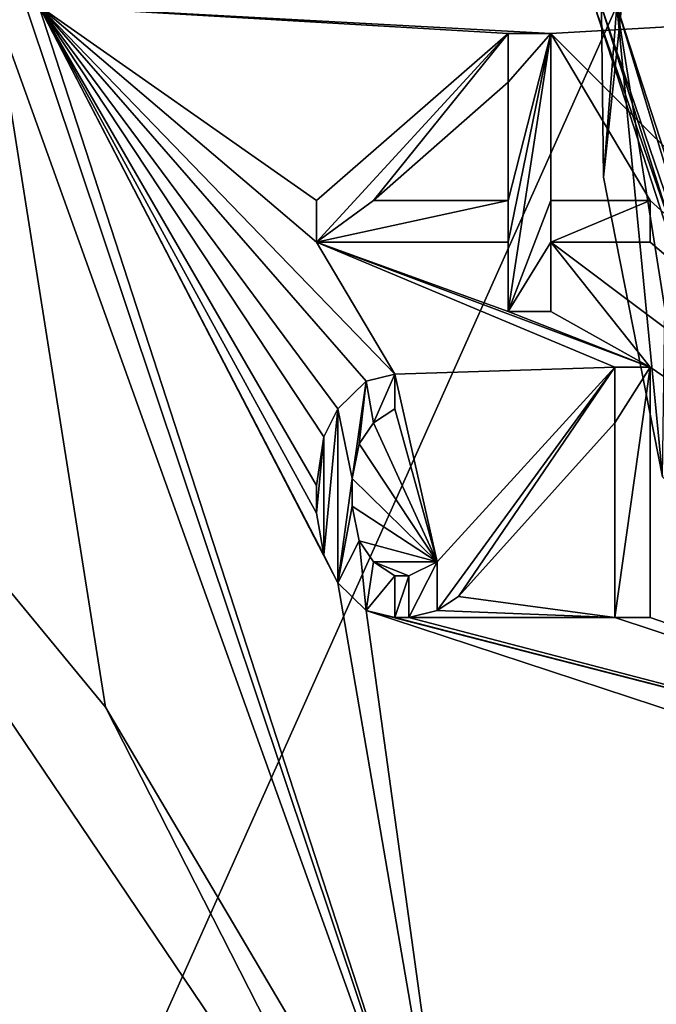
# Model space of a CAD drawing. Header units: millimetres. Extents: x -27.5 to 27.5, y -27.1 to 27.1.
# Tile 87 of 256: x -20.2 to -14.4, y -9 to -0.1. Entities that reach past the tile are written whole.
import ezdxf

# ---------------------------------------------------------------- set-up
doc = ezdxf.new("R2010")
doc.units = ezdxf.units.MM
doc.header["$LTSCALE"] = 101.851852
for name, color, linetype in [('10030', 7, 'CONTINUOUS'), ('10034', 7, 'CONTINUOUS'), ('10038', 7, 'CONTINUOUS'), ('112', 7, 'CONTINUOUS'), ('113', 7, 'CONTINUOUS'), ('114', 7, 'CONTINUOUS'), ('115', 7, 'CONTINUOUS'), ('116', 7, 'CONTINUOUS'), ('117', 7, 'CONTINUOUS'), ('118', 7, 'CONTINUOUS'), ('119', 7, 'CONTINUOUS'), ('120', 7, 'CONTINUOUS'), ('121', 7, 'CONTINUOUS'), ('122', 7, 'CONTINUOUS'), ('123', 7, 'CONTINUOUS'), ('124', 7, 'CONTINUOUS'), ('125', 7, 'CONTINUOUS'), ('126', 7, 'CONTINUOUS'), ('127', 7, 'CONTINUOUS'), ('128', 7, 'CONTINUOUS'), ('129', 7, 'CONTINUOUS'), ('130', 7, 'CONTINUOUS'), ('131', 7, 'CONTINUOUS'), ('132', 7, 'CONTINUOUS'), ('133', 7, 'CONTINUOUS'), ('134', 7, 'CONTINUOUS'), ('135', 7, 'CONTINUOUS'), ('136', 7, 'CONTINUOUS'), ('137', 7, 'CONTINUOUS'), ('138', 7, 'CONTINUOUS'), ('139', 7, 'CONTINUOUS'), ('140', 7, 'CONTINUOUS'), ('141', 7, 'CONTINUOUS'), ('142', 7, 'CONTINUOUS'), ('143', 7, 'CONTINUOUS'), ('144', 7, 'CONTINUOUS'), ('145', 7, 'CONTINUOUS'), ('146', 7, 'CONTINUOUS'), ('147', 7, 'CONTINUOUS'), ('148', 7, 'CONTINUOUS'), ('149', 7, 'CONTINUOUS'), ('150', 7, 'CONTINUOUS'), ('151', 7, 'CONTINUOUS'), ('152', 7, 'CONTINUOUS'), ('153', 7, 'CONTINUOUS'), ('275', 7, 'CONTINUOUS'), ('282', 7, 'CONTINUOUS'), ('32', 7, 'CONTINUOUS'), ('34', 7, 'CONTINUOUS'), ('4', 7, 'CONTINUOUS'), ('69', 7, 'CONTINUOUS'), ('71', 7, 'CONTINUOUS'), ('74', 7, 'CONTINUOUS'), ('76', 7, 'CONTINUOUS'), ('82', 7, 'CONTINUOUS'), ('84', 7, 'CONTINUOUS')]:
    doc.layers.add(name, color=color, linetype=linetype)

msp = doc.modelspace()

# ---------------------------------------------------------------- linework, layer by layer
at = {"layer": '10030', "linetype": 'CONTINUOUS'}
msp.add_3dface([(-16.9894, -1.75, -42), (-15.7766, -0.6875, -42), (-15.7766, -1.75, -42), (-16.9894, -1.75, -42)], dxfattribs=at)
at = {"layer": '10034', "linetype": 'CONTINUOUS'}
for points in [[(-17.5, -1.75, -41), (-15.7766, -0.25, -41), (-17.5, -2.125, -41), (-17.5, -1.75, -41)], [(-17.5, -2.125, -41), (-15.7766, -0.25, -41), (-16.9894, -1.75, -41), (-17.5, -2.125, -41)], [(-15.7766, -0.25, -41), (-15.7766, -0.6875, -41), (-16.9894, -1.75, -41), (-15.7766, -0.25, -41)], [(-15.7766, -0.25, -41), (-15.3936, -0.25, -41), (-15.7766, -0.6875, -41), (-15.7766, -0.25, -41)], [(-15.3936, -0.25, -41), (-15.3936, -1.75, -41), (-15.7766, -2.75, -41), (-15.3936, -0.25, -41)], [(-15.3936, -0.25, -41), (-15.7766, -2.75, -41), (-15.7766, -2.125, -41), (-15.3936, -0.25, -41)], [(-15.3936, -0.25, -41), (-15.7766, -2.125, -41), (-15.7766, -1.75, -41), (-15.3936, -0.25, -41)], [(-15.7766, -0.6875, -41), (-15.3936, -0.25, -41), (-15.7766, -1.75, -41), (-15.7766, -0.6875, -41)], [(-15.7766, -2.125, -41), (-17.5, -2.125, -41), (-15.7766, -1.75, -41), (-15.7766, -2.125, -41)], [(-17.5, -2.125, -41), (-16.9894, -1.75, -41), (-15.7766, -1.75, -41), (-17.5, -2.125, -41)], [(-15.3936, -1.75, -41), (-15.3936, -2.125, -41), (-15.7766, -2.75, -41), (-15.3936, -1.75, -41)], [(-15.3936, -1.75, -41), (-14.5, -1.75, -41), (-15.3936, -2.125, -41), (-15.3936, -1.75, -41)], [(-14.5, -1.75, -41), (-14.5, -2.125, -41), (-15.3936, -2.125, -41), (-14.5, -1.75, -41)], [(-15.3936, -2.125, -41), (-15.3936, -2.75, -41), (-15.7766, -2.75, -41), (-15.3936, -2.125, -41)]]:
    msp.add_3dface(points, dxfattribs=at)
at = {"layer": '10038', "linetype": 'CONTINUOUS'}
for points in [[(-14.8191, -3.25, -41), (-16.2234, -5.3125, -41), (-16.4149, -5.4375, -41), (-14.8191, -3.25, -41)], [(-14.8191, -3.25, -41), (-16.4149, -5.4375, -41), (-16.4149, -5, -41), (-14.8191, -3.25, -41)], [(-14.8191, -3.25, -41), (-14.8191, -3.75, -41), (-16.2234, -5.3125, -41), (-14.8191, -3.25, -41)], [(-14.8191, -3.25, -41), (-14.5, -3.25, -41), (-14.8191, -3.75, -41), (-14.8191, -3.25, -41)], [(-14.5, -3.25, -41), (-14.5, -5.5, -41), (-14.8191, -5.5, -41), (-14.5, -3.25, -41)], [(-14.5, -3.25, -41), (-14.8191, -5.5, -41), (-14.8191, -3.75, -41), (-14.5, -3.25, -41)], [(-17.0532, -3.375, -41), (-16.7979, -3.3125, -41), (-16.9894, -3.75, -41), (-17.0532, -3.375, -41)], [(-16.7979, -3.3125, -41), (-16.7979, -3.625, -41), (-16.9894, -3.75, -41), (-16.7979, -3.3125, -41)], [(-17.3085, -3.625, -41), (-17.0532, -3.375, -41), (-17.1809, -4.25, -41), (-17.3085, -3.625, -41)], [(-17.0532, -3.375, -41), (-17.117, -3.9375, -41), (-17.1809, -4.25, -41), (-17.0532, -3.375, -41)], [(-17.0532, -3.375, -41), (-16.9894, -3.75, -41), (-17.117, -3.9375, -41), (-17.0532, -3.375, -41)], [(-17.3085, -5.1875, -41), (-17.4362, -4.9375, -41), (-17.3085, -3.625, -41), (-17.3085, -5.1875, -41)], [(-17.4362, -4.9375, -41), (-17.4362, -3.875, -41), (-17.3085, -3.625, -41), (-17.4362, -4.9375, -41)], [(-17.3085, -5.1875, -41), (-17.3085, -3.625, -41), (-17.1809, -4.25, -41), (-17.3085, -5.1875, -41)], [(-17.4362, -4.9375, -41), (-17.5, -4.5625, -41), (-17.4362, -3.875, -41), (-17.4362, -4.9375, -41)], [(-17.5, -4.5625, -41), (-17.5, -4.3125, -41), (-17.4362, -3.875, -41), (-17.5, -4.5625, -41)], [(-17.3085, -5.1875, -41), (-17.1809, -4.25, -41), (-17.1809, -4.5, -41), (-17.3085, -5.1875, -41)], [(-17.3085, -5.1875, -41), (-17.1809, -4.5, -41), (-17.117, -4.8125, -41), (-17.3085, -5.1875, -41)], [(-17.0532, -5.4375, -41), (-17.3085, -5.1875, -41), (-17.117, -4.8125, -41), (-17.0532, -5.4375, -41)], [(-17.0532, -5.4375, -41), (-17.117, -4.8125, -41), (-16.9894, -5, -41), (-17.0532, -5.4375, -41)], [(-17.0532, -5.4375, -41), (-16.9894, -5, -41), (-16.7979, -5.125, -41), (-17.0532, -5.4375, -41)], [(-16.4149, -5.4375, -41), (-16.6702, -5.5, -41), (-16.4149, -5, -41), (-16.4149, -5.4375, -41)], [(-16.6702, -5.5, -41), (-16.6702, -5.125, -41), (-16.4149, -5, -41), (-16.6702, -5.5, -41)], [(-16.7979, -5.5, -41), (-17.0532, -5.4375, -41), (-16.7979, -5.125, -41), (-16.7979, -5.5, -41)], [(-16.6702, -5.5, -41), (-16.7979, -5.5, -41), (-16.6702, -5.125, -41), (-16.6702, -5.5, -41)], [(-16.7979, -5.5, -41), (-16.7979, -5.125, -41), (-16.6702, -5.125, -41), (-16.7979, -5.5, -41)]]:
    msp.add_3dface(points, dxfattribs=at)
at = {"layer": '112', "linetype": 'CONTINUOUS'}
for points in [[(-17.5, -1.75, -42), (-15.7766, -0.25, -42), (-17.5, -1.75, -41), (-17.5, -1.75, -42)], [(-17.5, -1.75, -41), (-15.7766, -0.25, -42), (-15.7766, -0.25, -41), (-17.5, -1.75, -41)]]:
    msp.add_3dface(points, dxfattribs=at)
at = {"layer": '113', "linetype": 'CONTINUOUS'}
for points in [[(-15.7766, -0.25, -42), (-15.3936, -0.25, -42), (-15.3936, -0.25, -41), (-15.7766, -0.25, -42)], [(-15.7766, -0.25, -41), (-15.7766, -0.25, -42), (-15.3936, -0.25, -41), (-15.7766, -0.25, -41)]]:
    msp.add_3dface(points, dxfattribs=at)
at = {"layer": '114', "linetype": 'CONTINUOUS'}
for points in [[(-15.3936, -0.25, -42), (-15.3936, -1.75, -42), (-15.3936, -0.25, -41), (-15.3936, -0.25, -42)], [(-15.3936, -0.25, -41), (-15.3936, -1.75, -42), (-15.3936, -1.75, -41), (-15.3936, -0.25, -41)]]:
    msp.add_3dface(points, dxfattribs=at)
at = {"layer": '115', "linetype": 'CONTINUOUS'}
for points in [[(-15.3936, -1.75, -42), (-14.5, -1.75, -42), (-14.5, -1.75, -41), (-15.3936, -1.75, -42)], [(-15.3936, -1.75, -41), (-15.3936, -1.75, -42), (-14.5, -1.75, -41), (-15.3936, -1.75, -41)]]:
    msp.add_3dface(points, dxfattribs=at)
at = {"layer": '116', "linetype": 'CONTINUOUS'}
for points in [[(-14.5, -1.75, -42), (-14.5, -2.125, -42), (-14.5, -2.125, -41), (-14.5, -1.75, -42)], [(-14.5, -1.75, -41), (-14.5, -1.75, -42), (-14.5, -2.125, -41), (-14.5, -1.75, -41)]]:
    msp.add_3dface(points, dxfattribs=at)
at = {"layer": '117', "linetype": 'CONTINUOUS'}
for points in [[(-14.5, -2.125, -42), (-15.3936, -2.125, -42), (-15.3936, -2.125, -41), (-14.5, -2.125, -42)], [(-14.5, -2.125, -41), (-14.5, -2.125, -42), (-15.3936, -2.125, -41), (-14.5, -2.125, -41)]]:
    msp.add_3dface(points, dxfattribs=at)
at = {"layer": '118', "linetype": 'CONTINUOUS'}
for points in [[(-15.3936, -2.125, -42), (-15.3936, -2.75, -42), (-15.3936, -2.75, -41), (-15.3936, -2.125, -42)], [(-15.3936, -2.125, -41), (-15.3936, -2.125, -42), (-15.3936, -2.75, -41), (-15.3936, -2.125, -41)]]:
    msp.add_3dface(points, dxfattribs=at)
at = {"layer": '119', "linetype": 'CONTINUOUS'}
for points in [[(-15.3936, -2.75, -42), (-15.7766, -2.75, -42), (-15.7766, -2.75, -41), (-15.3936, -2.75, -42)], [(-15.3936, -2.75, -41), (-15.3936, -2.75, -42), (-15.7766, -2.75, -41), (-15.3936, -2.75, -41)]]:
    msp.add_3dface(points, dxfattribs=at)
at = {"layer": '120', "linetype": 'CONTINUOUS'}
for points in [[(-15.7766, -2.75, -42), (-15.7766, -2.125, -42), (-15.7766, -2.125, -41), (-15.7766, -2.75, -42)], [(-15.7766, -2.75, -41), (-15.7766, -2.75, -42), (-15.7766, -2.125, -41), (-15.7766, -2.75, -41)]]:
    msp.add_3dface(points, dxfattribs=at)
at = {"layer": '121', "linetype": 'CONTINUOUS'}
for points in [[(-15.7766, -2.125, -42), (-17.5, -2.125, -42), (-15.7766, -2.125, -41), (-15.7766, -2.125, -42)], [(-15.7766, -2.125, -41), (-17.5, -2.125, -42), (-17.5, -2.125, -41), (-15.7766, -2.125, -41)]]:
    msp.add_3dface(points, dxfattribs=at)
at = {"layer": '122', "linetype": 'CONTINUOUS'}
for points in [[(-17.5, -2.125, -42), (-17.5, -1.75, -42), (-17.5, -1.75, -41), (-17.5, -2.125, -42)], [(-17.5, -2.125, -42), (-17.5, -1.75, -41), (-17.5, -2.125, -41), (-17.5, -2.125, -42)]]:
    msp.add_3dface(points, dxfattribs=at)
at = {"layer": '123', "linetype": 'CONTINUOUS'}
for points in [[(-15.7766, -0.6875, -41), (-15.7766, -0.6875, -42), (-16.9894, -1.75, -42), (-15.7766, -0.6875, -41)], [(-16.9894, -1.75, -41), (-15.7766, -0.6875, -41), (-16.9894, -1.75, -42), (-16.9894, -1.75, -41)]]:
    msp.add_3dface(points, dxfattribs=at)
at = {"layer": '124', "linetype": 'CONTINUOUS'}
for points in [[(-16.9894, -1.75, -41), (-16.9894, -1.75, -42), (-15.7766, -1.75, -42), (-16.9894, -1.75, -41)], [(-15.7766, -1.75, -41), (-16.9894, -1.75, -41), (-15.7766, -1.75, -42), (-15.7766, -1.75, -41)]]:
    msp.add_3dface(points, dxfattribs=at)
at = {"layer": '125', "linetype": 'CONTINUOUS'}
for points in [[(-15.7766, -0.6875, -42), (-15.7766, -0.6875, -41), (-15.7766, -1.75, -41), (-15.7766, -0.6875, -42)], [(-15.7766, -0.6875, -42), (-15.7766, -1.75, -41), (-15.7766, -1.75, -42), (-15.7766, -0.6875, -42)]]:
    msp.add_3dface(points, dxfattribs=at)
at = {"layer": '126', "linetype": 'CONTINUOUS'}
for points in [[(-14.8191, -3.25, -42), (-14.5, -3.25, -42), (-14.5, -3.25, -41), (-14.8191, -3.25, -42)], [(-14.8191, -3.25, -41), (-14.8191, -3.25, -42), (-14.5, -3.25, -41), (-14.8191, -3.25, -41)]]:
    msp.add_3dface(points, dxfattribs=at)
at = {"layer": '127', "linetype": 'CONTINUOUS'}
for points in [[(-14.5, -3.25, -42), (-14.5, -5.5, -42), (-14.5, -3.25, -41), (-14.5, -3.25, -42)], [(-14.5, -3.25, -41), (-14.5, -5.5, -42), (-14.5, -5.5, -41), (-14.5, -3.25, -41)]]:
    msp.add_3dface(points, dxfattribs=at)
at = {"layer": '128', "linetype": 'CONTINUOUS'}
for points in [[(-14.5, -5.5, -42), (-14.8191, -5.5, -42), (-14.8191, -5.5, -41), (-14.5, -5.5, -42)], [(-14.5, -5.5, -41), (-14.5, -5.5, -42), (-14.8191, -5.5, -41), (-14.5, -5.5, -41)]]:
    msp.add_3dface(points, dxfattribs=at)
at = {"layer": '129', "linetype": 'CONTINUOUS'}
for points in [[(-14.8191, -5.5, -42), (-14.8191, -3.75, -42), (-14.8191, -5.5, -41), (-14.8191, -5.5, -42)], [(-14.8191, -5.5, -41), (-14.8191, -3.75, -42), (-14.8191, -3.75, -41), (-14.8191, -5.5, -41)]]:
    msp.add_3dface(points, dxfattribs=at)
at = {"layer": '130', "linetype": 'CONTINUOUS'}
for points in [[(-14.8191, -3.75, -42), (-16.2234, -5.3125, -42), (-14.8191, -3.75, -41), (-14.8191, -3.75, -42)], [(-14.8191, -3.75, -41), (-16.2234, -5.3125, -42), (-16.2234, -5.3125, -41), (-14.8191, -3.75, -41)]]:
    msp.add_3dface(points, dxfattribs=at)
at = {"layer": '131', "linetype": 'CONTINUOUS'}
for points in [[(-16.2234, -5.3125, -42), (-16.4149, -5.4375, -42), (-16.4149, -5.4375, -41), (-16.2234, -5.3125, -42)], [(-16.2234, -5.3125, -41), (-16.2234, -5.3125, -42), (-16.4149, -5.4375, -41), (-16.2234, -5.3125, -41)]]:
    msp.add_3dface(points, dxfattribs=at)
at = {"layer": '132', "linetype": 'CONTINUOUS'}
for points in [[(-16.4149, -5.4375, -42), (-16.6702, -5.5, -42), (-16.6702, -5.5, -41), (-16.4149, -5.4375, -42)], [(-16.4149, -5.4375, -41), (-16.4149, -5.4375, -42), (-16.6702, -5.5, -41), (-16.4149, -5.4375, -41)]]:
    msp.add_3dface(points, dxfattribs=at)
at = {"layer": '133', "linetype": 'CONTINUOUS'}
for points in [[(-16.6702, -5.5, -42), (-16.7979, -5.5, -42), (-16.7979, -5.5, -41), (-16.6702, -5.5, -42)], [(-16.6702, -5.5, -41), (-16.6702, -5.5, -42), (-16.7979, -5.5, -41), (-16.6702, -5.5, -41)]]:
    msp.add_3dface(points, dxfattribs=at)
at = {"layer": '134', "linetype": 'CONTINUOUS'}
for points in [[(-16.7979, -5.5, -42), (-17.0532, -5.4375, -42), (-17.0532, -5.4375, -41), (-16.7979, -5.5, -42)], [(-16.7979, -5.5, -41), (-16.7979, -5.5, -42), (-17.0532, -5.4375, -41), (-16.7979, -5.5, -41)]]:
    msp.add_3dface(points, dxfattribs=at)
at = {"layer": '135', "linetype": 'CONTINUOUS'}
for points in [[(-17.0532, -5.4375, -42), (-17.3085, -5.1875, -42), (-17.3085, -5.1875, -41), (-17.0532, -5.4375, -42)], [(-17.0532, -5.4375, -41), (-17.0532, -5.4375, -42), (-17.3085, -5.1875, -41), (-17.0532, -5.4375, -41)]]:
    msp.add_3dface(points, dxfattribs=at)
at = {"layer": '136', "linetype": 'CONTINUOUS'}
for points in [[(-17.3085, -5.1875, -42), (-17.4362, -4.9375, -42), (-17.4362, -4.9375, -41), (-17.3085, -5.1875, -42)], [(-17.3085, -5.1875, -41), (-17.3085, -5.1875, -42), (-17.4362, -4.9375, -41), (-17.3085, -5.1875, -41)]]:
    msp.add_3dface(points, dxfattribs=at)
at = {"layer": '137', "linetype": 'CONTINUOUS'}
for points in [[(-17.4362, -4.9375, -42), (-17.5, -4.5625, -42), (-17.5, -4.5625, -41), (-17.4362, -4.9375, -42)], [(-17.4362, -4.9375, -41), (-17.4362, -4.9375, -42), (-17.5, -4.5625, -41), (-17.4362, -4.9375, -41)]]:
    msp.add_3dface(points, dxfattribs=at)
at = {"layer": '138', "linetype": 'CONTINUOUS'}
for points in [[(-17.5, -4.5625, -42), (-17.5, -4.3125, -42), (-17.5, -4.3125, -41), (-17.5, -4.5625, -42)], [(-17.5, -4.5625, -41), (-17.5, -4.5625, -42), (-17.5, -4.3125, -41), (-17.5, -4.5625, -41)]]:
    msp.add_3dface(points, dxfattribs=at)
at = {"layer": '139', "linetype": 'CONTINUOUS'}
for points in [[(-17.5, -4.3125, -42), (-17.4362, -3.875, -42), (-17.4362, -3.875, -41), (-17.5, -4.3125, -42)], [(-17.5, -4.3125, -41), (-17.5, -4.3125, -42), (-17.4362, -3.875, -41), (-17.5, -4.3125, -41)]]:
    msp.add_3dface(points, dxfattribs=at)
at = {"layer": '140', "linetype": 'CONTINUOUS'}
for points in [[(-17.4362, -3.875, -42), (-17.3085, -3.625, -42), (-17.3085, -3.625, -41), (-17.4362, -3.875, -42)], [(-17.4362, -3.875, -41), (-17.4362, -3.875, -42), (-17.3085, -3.625, -41), (-17.4362, -3.875, -41)]]:
    msp.add_3dface(points, dxfattribs=at)
at = {"layer": '141', "linetype": 'CONTINUOUS'}
for points in [[(-17.3085, -3.625, -42), (-17.0532, -3.375, -42), (-17.0532, -3.375, -41), (-17.3085, -3.625, -42)], [(-17.3085, -3.625, -41), (-17.3085, -3.625, -42), (-17.0532, -3.375, -41), (-17.3085, -3.625, -41)]]:
    msp.add_3dface(points, dxfattribs=at)
at = {"layer": '142', "linetype": 'CONTINUOUS'}
for points in [[(-17.0532, -3.375, -42), (-16.7979, -3.3125, -42), (-16.7979, -3.3125, -41), (-17.0532, -3.375, -42)], [(-17.0532, -3.375, -41), (-17.0532, -3.375, -42), (-16.7979, -3.3125, -41), (-17.0532, -3.375, -41)]]:
    msp.add_3dface(points, dxfattribs=at)
at = {"layer": '143', "linetype": 'CONTINUOUS'}
for points in [[(-16.7979, -3.3125, -42), (-16.7979, -3.625, -42), (-16.7979, -3.625, -41), (-16.7979, -3.3125, -42)], [(-16.7979, -3.3125, -41), (-16.7979, -3.3125, -42), (-16.7979, -3.625, -41), (-16.7979, -3.3125, -41)]]:
    msp.add_3dface(points, dxfattribs=at)
at = {"layer": '144', "linetype": 'CONTINUOUS'}
for points in [[(-16.7979, -3.625, -42), (-16.9894, -3.75, -42), (-16.9894, -3.75, -41), (-16.7979, -3.625, -42)], [(-16.7979, -3.625, -41), (-16.7979, -3.625, -42), (-16.9894, -3.75, -41), (-16.7979, -3.625, -41)]]:
    msp.add_3dface(points, dxfattribs=at)
at = {"layer": '145', "linetype": 'CONTINUOUS'}
for points in [[(-16.9894, -3.75, -42), (-17.117, -3.9375, -42), (-17.117, -3.9375, -41), (-16.9894, -3.75, -42)], [(-16.9894, -3.75, -41), (-16.9894, -3.75, -42), (-17.117, -3.9375, -41), (-16.9894, -3.75, -41)]]:
    msp.add_3dface(points, dxfattribs=at)
at = {"layer": '146', "linetype": 'CONTINUOUS'}
for points in [[(-17.117, -3.9375, -42), (-17.1809, -4.25, -42), (-17.1809, -4.25, -41), (-17.117, -3.9375, -42)], [(-17.117, -3.9375, -41), (-17.117, -3.9375, -42), (-17.1809, -4.25, -41), (-17.117, -3.9375, -41)]]:
    msp.add_3dface(points, dxfattribs=at)
at = {"layer": '147', "linetype": 'CONTINUOUS'}
for points in [[(-17.1809, -4.25, -42), (-17.1809, -4.5, -42), (-17.1809, -4.5, -41), (-17.1809, -4.25, -42)], [(-17.1809, -4.25, -41), (-17.1809, -4.25, -42), (-17.1809, -4.5, -41), (-17.1809, -4.25, -41)]]:
    msp.add_3dface(points, dxfattribs=at)
at = {"layer": '148', "linetype": 'CONTINUOUS'}
for points in [[(-17.1809, -4.5, -42), (-17.117, -4.8125, -42), (-17.117, -4.8125, -41), (-17.1809, -4.5, -42)], [(-17.1809, -4.5, -41), (-17.1809, -4.5, -42), (-17.117, -4.8125, -41), (-17.1809, -4.5, -41)]]:
    msp.add_3dface(points, dxfattribs=at)
at = {"layer": '149', "linetype": 'CONTINUOUS'}
for points in [[(-17.117, -4.8125, -42), (-16.9894, -5, -42), (-16.9894, -5, -41), (-17.117, -4.8125, -42)], [(-17.117, -4.8125, -41), (-17.117, -4.8125, -42), (-16.9894, -5, -41), (-17.117, -4.8125, -41)]]:
    msp.add_3dface(points, dxfattribs=at)
at = {"layer": '150', "linetype": 'CONTINUOUS'}
for points in [[(-16.9894, -5, -42), (-16.7979, -5.125, -42), (-16.7979, -5.125, -41), (-16.9894, -5, -42)], [(-16.9894, -5, -41), (-16.9894, -5, -42), (-16.7979, -5.125, -41), (-16.9894, -5, -41)]]:
    msp.add_3dface(points, dxfattribs=at)
at = {"layer": '151', "linetype": 'CONTINUOUS'}
for points in [[(-16.7979, -5.125, -42), (-16.6702, -5.125, -42), (-16.6702, -5.125, -41), (-16.7979, -5.125, -42)], [(-16.7979, -5.125, -41), (-16.7979, -5.125, -42), (-16.6702, -5.125, -41), (-16.7979, -5.125, -41)]]:
    msp.add_3dface(points, dxfattribs=at)
at = {"layer": '152', "linetype": 'CONTINUOUS'}
for points in [[(-16.6702, -5.125, -42), (-16.4149, -5, -42), (-16.4149, -5, -41), (-16.6702, -5.125, -42)], [(-16.6702, -5.125, -41), (-16.6702, -5.125, -42), (-16.4149, -5, -41), (-16.6702, -5.125, -41)]]:
    msp.add_3dface(points, dxfattribs=at)
at = {"layer": '153', "linetype": 'CONTINUOUS'}
for points in [[(-16.4149, -5, -42), (-14.8191, -3.25, -42), (-16.4149, -5, -41), (-16.4149, -5, -42)], [(-14.8191, -3.25, -42), (-14.8191, -3.25, -41), (-16.4149, -5, -41), (-14.8191, -3.25, -42)]]:
    msp.add_3dface(points, dxfattribs=at)
at = {"layer": '275', "linetype": 'CONTINUOUS'}
for points in [[(-14.9207, -1.5404, 20), (-14.266, 4.6348, 440), (-14.9513, 1.2074, 20), (-14.9207, -1.5404, 20)], [(-14.3893, -4.2366, 20), (-14.266, 4.6348, 440), (-14.9207, -1.5404, 20), (-14.3893, -4.2366, 20)]]:
    msp.add_3dface(points, dxfattribs=at)
at = {"layer": '282', "linetype": 'CONTINUOUS'}
for points in [[(-14.8, 0, 20), (-14.9207, -1.5404, 20), (-14.9513, 1.2074, 20), (-14.8, 0, 20)], [(-14.8, 0, 20), (-14.3893, -4.2366, 20), (-14.9207, -1.5404, 20), (-14.8, 0, 20)], [(-14.8, 0, 20), (-14.0756, -4.5734, 20), (-14.3893, -4.2366, 20), (-14.8, 0, 20)]]:
    msp.add_3dface(points, dxfattribs=at)
at = {"layer": '32', "linetype": 'CONTINUOUS'}
for points in [[(-15, 0, 19.8), (-12.1353, -8.8168, 19.8), (-14.9414, 0, 19.9414), (-15, 0, 19.8)], [(-12.1353, -8.8168, 19.8), (-14.8, 0, 20), (-14.9414, 0, 19.9414), (-12.1353, -8.8168, 19.8)], [(-14.8, 0, 20), (-12.1353, -8.8168, 19.8), (-14.0756, -4.5734, 20), (-14.8, 0, 20)]]:
    msp.add_3dface(points, dxfattribs=at)
at = {"layer": '34', "linetype": 'CONTINUOUS'}
for points in [[(-12.1353, -8.8168, -36.8), (-15, 0, -36.8), (-11.9735, -8.6991, -37), (-12.1353, -8.8168, -36.8)], [(-15, 0, -36.8), (-14.9414, 0, -36.9414), (-11.9735, -8.6991, -37), (-15, 0, -36.8)], [(-14.9414, 0, -36.9414), (-14.8, 0, -37), (-11.9735, -8.6991, -37), (-14.9414, 0, -36.9414)]]:
    msp.add_3dface(points, dxfattribs=at)
at = {"layer": '4', "linetype": 'CONTINUOUS'}
for points in [[(-15, 0, 19.8), (-15, 0, -36.8), (-12.1353, -8.8168, -36.8), (-15, 0, 19.8)], [(-15, 0, 19.8), (-12.1353, -8.8168, -36.8), (-12.1353, -8.8168, 19.8), (-15, 0, 19.8)]]:
    msp.add_3dface(points, dxfattribs=at)
at = {"layer": '69', "linetype": 'CONTINUOUS'}
for points in [[(-19.9062, -14.4534, -40), (-24.6, 0, -40), (-16.5002, -11.996, -40), (-19.9062, -14.4534, -40)], [(-16.5002, -11.996, -40), (-24.6, 0, -40), (-19.4004, -6.3075, -40), (-16.5002, -11.996, -40)], [(-19.4004, -6.3075, -40), (-24.6, 0, -40), (-20.4, 0, -40), (-19.4004, -6.3075, -40)]]:
    msp.add_3dface(points, dxfattribs=at)
at = {"layer": '71', "linetype": 'CONTINUOUS'}
for points in [[(-16.1802, -11.7558, -42), (-20, 0, -42), (-17.3085, -5.1875, -42), (-16.1802, -11.7558, -42)], [(-20, 0, -42), (-11.05, 0, -42), (-15.3936, -0.25, -42), (-20, 0, -42)], [(-17.5, -1.75, -42), (-20, 0, -42), (-15.7766, -0.25, -42), (-17.5, -1.75, -42)], [(-20, 0, -42), (-17.5, -1.75, -42), (-17.5, -2.125, -42), (-20, 0, -42)], [(-15.7766, -0.25, -42), (-20, 0, -42), (-15.3936, -0.25, -42), (-15.7766, -0.25, -42)], [(-20, 0, -42), (-17.5, -2.125, -42), (-16.7979, -3.3125, -42), (-20, 0, -42)], [(-17.3085, -5.1875, -42), (-20, 0, -42), (-17.4362, -4.9375, -42), (-17.3085, -5.1875, -42)], [(-17.4362, -4.9375, -42), (-20, 0, -42), (-17.5, -4.5625, -42), (-17.4362, -4.9375, -42)], [(-17.5, -4.5625, -42), (-20, 0, -42), (-17.5, -4.3125, -42), (-17.5, -4.5625, -42)], [(-17.5, -4.3125, -42), (-20, 0, -42), (-17.4362, -3.875, -42), (-17.5, -4.3125, -42)], [(-17.4362, -3.875, -42), (-20, 0, -42), (-17.3085, -3.625, -42), (-17.4362, -3.875, -42)], [(-17.3085, -3.625, -42), (-20, 0, -42), (-17.0532, -3.375, -42), (-17.3085, -3.625, -42)], [(-17.0532, -3.375, -42), (-20, 0, -42), (-16.7979, -3.3125, -42), (-17.0532, -3.375, -42)], [(-11.05, 0, -42), (-7.8137, -7.8133, -42), (-15.3936, -0.25, -42), (-11.05, 0, -42)], [(-15.3936, -0.25, -42), (-7.8137, -7.8133, -42), (-14.5, -1.75, -42), (-15.3936, -0.25, -42)], [(-15.3936, -1.75, -42), (-15.3936, -0.25, -42), (-14.5, -1.75, -42), (-15.3936, -1.75, -42)], [(-14.5, -1.75, -42), (-7.8137, -7.8133, -42), (-14.5, -2.125, -42), (-14.5, -1.75, -42)], [(-15.7766, -2.125, -42), (-15.7766, -2.75, -42), (-17.5, -2.125, -42), (-15.7766, -2.125, -42)], [(-17.5, -2.125, -42), (-15.7766, -2.75, -42), (-14.5, -3.25, -42), (-17.5, -2.125, -42)], [(-14.8191, -3.25, -42), (-17.5, -2.125, -42), (-14.5, -3.25, -42), (-14.8191, -3.25, -42)], [(-17.5, -2.125, -42), (-14.8191, -3.25, -42), (-16.7979, -3.3125, -42), (-17.5, -2.125, -42)], [(-14.5, -2.125, -42), (-7.8137, -7.8133, -42), (-15.3936, -2.125, -42), (-14.5, -2.125, -42)], [(-15.3936, -2.125, -42), (-7.8137, -7.8133, -42), (-14.5, -3.25, -42), (-15.3936, -2.125, -42)], [(-15.3936, -2.75, -42), (-15.3936, -2.125, -42), (-14.5, -3.25, -42), (-15.3936, -2.75, -42)], [(-15.7766, -2.75, -42), (-15.3936, -2.75, -42), (-14.5, -3.25, -42), (-15.7766, -2.75, -42)], [(-16.7979, -3.3125, -42), (-14.8191, -3.25, -42), (-16.4149, -5, -42), (-16.7979, -3.3125, -42)], [(-14.5, -3.25, -42), (-7.8137, -7.8133, -42), (-14.5, -5.5, -42), (-14.5, -3.25, -42)], [(-16.7979, -3.625, -42), (-16.7979, -3.3125, -42), (-16.4149, -5, -42), (-16.7979, -3.625, -42)], [(-16.9894, -3.75, -42), (-16.7979, -3.625, -42), (-16.4149, -5, -42), (-16.9894, -3.75, -42)], [(-17.117, -3.9375, -42), (-16.9894, -3.75, -42), (-16.4149, -5, -42), (-17.117, -3.9375, -42)], [(-14.8191, -3.75, -42), (-14.8191, -5.5, -42), (-16.2234, -5.3125, -42), (-14.8191, -3.75, -42)], [(-17.1809, -4.25, -42), (-17.117, -3.9375, -42), (-16.4149, -5, -42), (-17.1809, -4.25, -42)], [(-17.1809, -4.5, -42), (-17.1809, -4.25, -42), (-16.4149, -5, -42), (-17.1809, -4.5, -42)], [(-17.117, -4.8125, -42), (-17.1809, -4.5, -42), (-16.4149, -5, -42), (-17.117, -4.8125, -42)], [(-16.9894, -5, -42), (-17.117, -4.8125, -42), (-16.4149, -5, -42), (-16.9894, -5, -42)], [(-16.7979, -5.125, -42), (-16.9894, -5, -42), (-16.6702, -5.125, -42), (-16.7979, -5.125, -42)], [(-16.6702, -5.125, -42), (-16.9894, -5, -42), (-16.4149, -5, -42), (-16.6702, -5.125, -42)], [(-17.0532, -5.4375, -42), (-16.1802, -11.7558, -42), (-17.3085, -5.1875, -42), (-17.0532, -5.4375, -42)], [(-16.2234, -5.3125, -42), (-14.8191, -5.5, -42), (-16.4149, -5.4375, -42), (-16.2234, -5.3125, -42)], [(0, -11.0499, -42), (-16.1802, -11.7558, -42), (-17.0532, -5.4375, -42), (0, -11.0499, -42)], [(-7.8137, -7.8133, -42), (0, -11.0499, -42), (-17.0532, -5.4375, -42), (-7.8137, -7.8133, -42)], [(-16.7979, -5.5, -42), (-7.8137, -7.8133, -42), (-17.0532, -5.4375, -42), (-16.7979, -5.5, -42)], [(-16.4149, -5.4375, -42), (-14.8191, -5.5, -42), (-16.6702, -5.5, -42), (-16.4149, -5.4375, -42)], [(-16.6702, -5.5, -42), (-7.8137, -7.8133, -42), (-16.7979, -5.5, -42), (-16.6702, -5.5, -42)], [(-14.8191, -5.5, -42), (-7.8137, -7.8133, -42), (-16.6702, -5.5, -42), (-14.8191, -5.5, -42)], [(-14.5, -5.5, -42), (-7.8137, -7.8133, -42), (-14.8191, -5.5, -42), (-14.5, -5.5, -42)]]:
    msp.add_3dface(points, dxfattribs=at)
at = {"layer": '74', "linetype": 'CONTINUOUS'}
for points in [[(-20, 0, -40.4), (-20, 0, -42), (-16.1802, -11.7558, -42), (-20, 0, -40.4)], [(-20, 0, -40.4), (-16.1802, -11.7558, -42), (-16.1804, -11.7557, -40.4), (-20, 0, -40.4)]]:
    msp.add_3dface(points, dxfattribs=at)
at = {"layer": '76', "linetype": 'CONTINUOUS'}
for points in [[(-14.8, 0, -37), (-27.1, 0, -37), (-21.9291, -15.9224, -37), (-14.8, 0, -37)], [(-11.9735, -8.6991, -37), (-14.8, 0, -37), (-21.9291, -15.9224, -37), (-11.9735, -8.6991, -37)], [(-4.5732, -14.0757, -37), (-11.9735, -8.6991, -37), (-21.9291, -15.9224, -37), (-4.5732, -14.0757, -37)]]:
    msp.add_3dface(points, dxfattribs=at)
at = {"layer": '82', "linetype": 'CONTINUOUS'}
for points in [[(-25, 0, -40.4), (-19.9062, -14.4534, -40), (-20.2254, -14.6946, -40.4), (-25, 0, -40.4)], [(-19.9062, -14.4534, -40), (-25, 0, -40.4), (-24.8828, 0, -40.1172), (-19.9062, -14.4534, -40)], [(-24.6, 0, -40), (-19.9062, -14.4534, -40), (-24.8828, 0, -40.1172), (-24.6, 0, -40)]]:
    msp.add_3dface(points, dxfattribs=at)
at = {"layer": '84', "linetype": 'CONTINUOUS'}
for points in [[(-19.4004, -6.3075, -40), (-20.4, 0, -40), (-16.1804, -11.7557, -40.4), (-19.4004, -6.3075, -40)], [(-16.1804, -11.7557, -40.4), (-20.4, 0, -40), (-20.1172, 0, -40.1172), (-16.1804, -11.7557, -40.4)], [(-20, 0, -40.4), (-16.1804, -11.7557, -40.4), (-20.1172, 0, -40.1172), (-20, 0, -40.4)], [(-16.5002, -11.996, -40), (-19.4004, -6.3075, -40), (-16.1804, -11.7557, -40.4), (-16.5002, -11.996, -40)]]:
    msp.add_3dface(points, dxfattribs=at)

doc.saveas('drawing.dxf')
